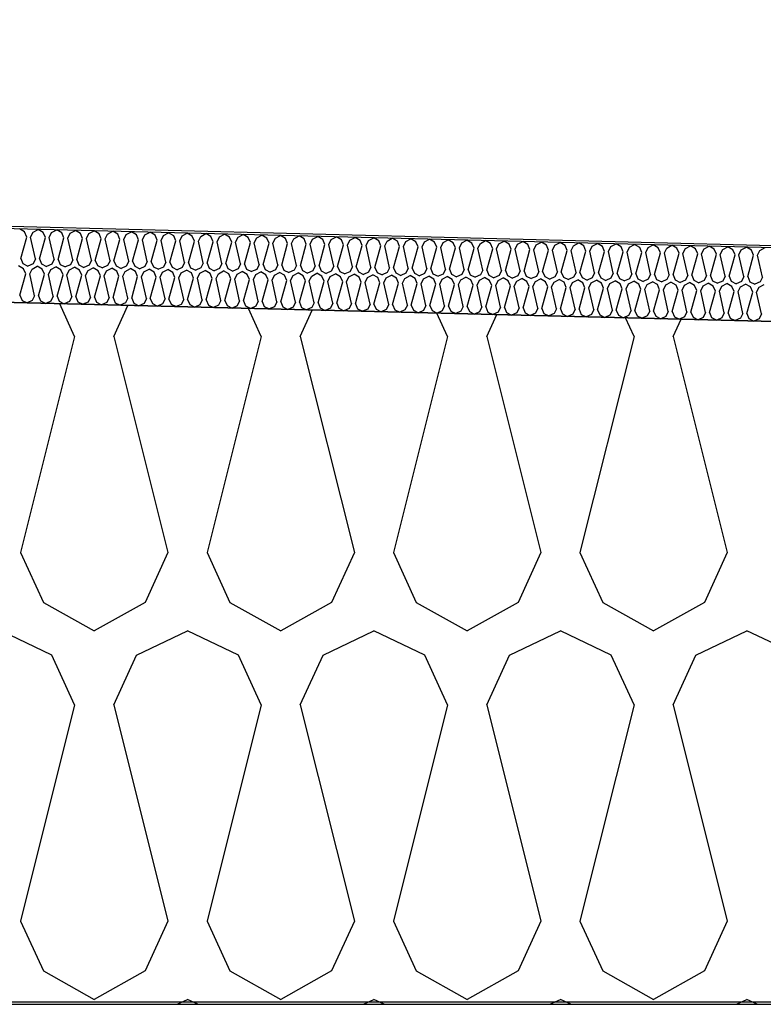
# Model space of a CAD drawing. Header units: millimetres. Extents: x -20520 to 12860, y -2780 to 10870.
# Tile 122 of 147: x -3355 to -3053, y 6472 to 6873. Entities that reach past the tile are written whole.
import ezdxf

# ---------------------------------------------------------------- set-up
doc = ezdxf.new("R2010")
doc.units = ezdxf.units.MM
doc.header["$LTSCALE"] = 0.5
doc.header["$MEASUREMENT"] = 0
doc.linetypes.add('PLINE', pattern=[0])
for name, color, linetype in [('0(Nye konstruksjoner)', 7, 'Continuous'), ('26-- Yttertak (Skravur)(Nye konstruksjoner)', 7, 'Continuous'), ('262- Taktekking (Skravur)(Nye konstruksjoner)', 7, 'Continuous'), ('858- Detaljer(Nye konstruksjoner)', 7, 'Continuous')]:
    doc.layers.add(name, color=color, linetype=linetype)
doc.linetypes.add('Membran', pattern='A,0,[2,A-2607.160 Prinsippsnitt fløy F1.Shx,S=0.253968,R=0,X=0,Y=0],-32,0', length=32)
doc.dimstyles.new('GENERATED_STYLE__1', dxfattribs={"dimtxt": 0.18, "dimasz": 76, "dimexe": 0.18, "dimexo": 0.0625, "dimgap": 0, "dimtad": 0, "dimtih": 1, "dimtoh": 1, "dimdec": 4, "dimzin": 0, "dimdsep": 46, "dimcen": 0.09, "dimadec": 0, "dimazin": 0, "dimtfac": 1, "dimtdec": 4, "dimtmove": 0, "dimatfit": 3, "dimldrblk": 'ARROWHEAD_17', "dimfxl": 1, "dimtolj": 1, "dimtzin": 0, "dimarcsym": 0})

# ---------------------------------------------------------------- blocks, each defined once
blk = doc.blocks.new('*X13')
at = {"layer": '26-- Yttertak (Skravur)(Nye konstruksjoner)', "linetype": 'PLINE'}
for p, q in [((-3332.98, 6743.87), (-3339.05, 6757.22)), ((-3317.04, 6743.87), (-3311.28, 6756.52)), ((-3257.1, 6743.87), (-3262.3, 6755.3)), ((-3241.16, 6743.87), (-3236.26, 6754.65)), ((-3181.22, 6743.87), (-3185.55, 6753.38)), ((-3165.28, 6743.87), (-3161.23, 6752.77)), ((-3105.34, 6743.87), (-3108.79, 6751.46)), ((-3089.4, 6743.87), (-3086.2, 6750.9)), ((-3332.98, 6743.87), (-3354.98, 6655.88)), ((-3317.04, 6743.87), (-3295.04, 6655.88)), ((-3257.1, 6743.87), (-3279.1, 6655.88)), ((-3241.16, 6743.87), (-3219.16, 6655.88)), ((-3181.22, 6743.87), (-3203.22, 6655.88)), ((-3165.28, 6743.87), (-3143.28, 6655.88)), ((-3105.34, 6743.87), (-3127.34, 6655.88)), ((-3089.4, 6743.87), (-3067.4, 6655.88)), ((-3354.98, 6655.88), (-3345.73, 6635.56)), ((-3295.04, 6655.88), (-3304.29, 6635.56)), ((-3279.1, 6655.88), (-3269.85, 6635.56)), ((-3219.16, 6655.88), (-3228.41, 6635.56)), ((-3203.22, 6655.88), (-3193.97, 6635.56)), ((-3143.28, 6655.88), (-3152.53, 6635.56)), ((-3127.34, 6655.88), (-3118.09, 6635.56)), ((-3067.4, 6655.88), (-3076.65, 6635.56)), ((-3345.73, 6635.56), (-3325.01, 6624)), ((-3304.29, 6635.56), (-3325.01, 6624)), ((-3269.85, 6635.56), (-3249.13, 6624)), ((-3228.41, 6635.56), (-3249.13, 6624)), ((-3193.97, 6635.56), (-3173.25, 6624)), ((-3152.53, 6635.56), (-3173.25, 6624)), ((-3118.09, 6635.56), (-3097.37, 6624)), ((-3076.65, 6635.56), (-3097.37, 6624)), ((-3342.23, 6614.19), (-3362.95, 6624)), ((-3307.79, 6614.19), (-3287.07, 6624)), ((-3266.35, 6614.19), (-3287.07, 6624)), ((-3231.91, 6614.19), (-3211.19, 6624)), ((-3190.47, 6614.19), (-3211.19, 6624)), ((-3156.03, 6614.19), (-3135.31, 6624)), ((-3114.59, 6614.19), (-3135.31, 6624)), ((-3080.15, 6614.19), (-3059.43, 6624)), ((-3038.71, 6614.19), (-3059.43, 6624)), ((-3332.98, 6593.87), (-3342.23, 6614.19)), ((-3317.04, 6593.87), (-3307.79, 6614.19)), ((-3257.1, 6593.87), (-3266.35, 6614.19)), ((-3241.16, 6593.87), (-3231.91, 6614.19)), ((-3181.22, 6593.87), (-3190.47, 6614.19)), ((-3165.28, 6593.87), (-3156.03, 6614.19)), ((-3105.34, 6593.87), (-3114.59, 6614.19)), ((-3089.4, 6593.87), (-3080.15, 6614.19)), ((-3332.98, 6593.87), (-3354.98, 6505.88)), ((-3317.04, 6593.87), (-3295.04, 6505.88)), ((-3257.1, 6593.87), (-3279.1, 6505.88)), ((-3241.16, 6593.87), (-3219.16, 6505.88)), ((-3181.22, 6593.87), (-3203.22, 6505.88)), ((-3165.28, 6593.87), (-3143.28, 6505.88)), ((-3105.34, 6593.87), (-3127.34, 6505.88)), ((-3089.4, 6593.87), (-3067.4, 6505.88)), ((-3354.98, 6505.88), (-3345.73, 6485.56)), ((-3295.04, 6505.88), (-3304.29, 6485.56)), ((-3279.1, 6505.88), (-3269.85, 6485.56)), ((-3219.16, 6505.88), (-3228.41, 6485.56)), ((-3203.22, 6505.88), (-3193.97, 6485.56)), ((-3143.28, 6505.88), (-3152.53, 6485.56)), ((-3127.34, 6505.88), (-3118.09, 6485.56)), ((-3067.4, 6505.88), (-3076.65, 6485.56)), ((-3345.73, 6485.56), (-3325.01, 6474)), ((-3304.29, 6485.56), (-3325.01, 6474)), ((-3269.85, 6485.56), (-3249.13, 6474)), ((-3228.41, 6485.56), (-3249.13, 6474)), ((-3193.97, 6485.56), (-3173.25, 6474)), ((-3152.53, 6485.56), (-3173.25, 6474)), ((-3118.09, 6485.56), (-3097.37, 6474)), ((-3076.65, 6485.56), (-3097.37, 6474)), ((-3291.29, 6472), (-3287.07, 6474)), ((-3282.84, 6472), (-3287.07, 6474)), ((-3215.42, 6472), (-3211.19, 6474)), ((-3206.96, 6472), (-3211.19, 6474)), ((-3139.54, 6472), (-3135.31, 6474)), ((-3131.08, 6472), (-3135.31, 6474)), ((-3063.66, 6472), (-3059.43, 6474)), ((-3055.21, 6472), (-3059.43, 6474))]:
    blk.add_line(p, q, dxfattribs=at)
blk = doc.blocks.new('*X23')
at = {"layer": '262- Taktekking (Skravur)(Nye konstruksjoner)', "linetype": 'PLINE'}
for p, q in [((-3353.37, 6786.43), (-3355.41, 6787.64)), ((-3352.49, 6784.37), (-3353.37, 6786.43)), ((-3349.92, 6786.34), (-3347.82, 6787.45)), ((-3345.78, 6786.24), (-3347.82, 6787.45)), ((-3342.34, 6786.15), (-3340.24, 6787.26)), ((-3338.2, 6786.05), (-3340.24, 6787.26)), ((-3334.75, 6785.96), (-3332.65, 6787.07)), ((-3330.61, 6785.86), (-3332.65, 6787.07)), ((-3327.17, 6785.77), (-3325.07, 6786.88)), ((-3323.03, 6785.67), (-3325.07, 6786.88)), ((-3319.58, 6785.58), (-3317.48, 6786.69)), ((-3315.44, 6785.48), (-3317.48, 6786.69)), ((-3312, 6785.39), (-3309.9, 6786.5)), ((-3307.85, 6785.29), (-3309.9, 6786.5)), ((-3354.91, 6775.63), (-3352.49, 6784.37)), ((-3350.9, 6784.33), (-3349.92, 6786.34)), ((-3348.92, 6775.48), (-3350.9, 6784.33)), ((-3347.33, 6775.44), (-3344.91, 6784.18)), ((-3344.91, 6784.18), (-3345.78, 6786.24)), ((-3343.31, 6784.14), (-3342.34, 6786.15)), ((-3341.34, 6775.29), (-3343.31, 6784.14)), ((-3339.74, 6775.25), (-3337.32, 6783.99)), ((-3337.32, 6783.99), (-3338.2, 6786.05)), ((-3335.73, 6783.95), (-3334.75, 6785.96)), ((-3333.75, 6775.1), (-3335.73, 6783.95)), ((-3332.16, 6775.06), (-3329.74, 6783.8)), ((-3329.74, 6783.8), (-3330.61, 6785.86)), ((-3328.14, 6783.76), (-3327.17, 6785.77)), ((-3326.16, 6774.91), (-3328.14, 6783.76)), ((-3324.57, 6774.87), (-3322.15, 6783.61)), ((-3322.15, 6783.61), (-3323.03, 6785.67)), ((-3320.56, 6783.57), (-3319.58, 6785.58)), ((-3318.58, 6774.72), (-3320.56, 6783.57)), ((-3316.99, 6774.68), (-3314.57, 6783.42)), ((-3314.57, 6783.42), (-3315.44, 6785.48)), ((-3312.97, 6783.38), (-3312, 6785.39)), ((-3310.99, 6774.53), (-3312.97, 6783.38)), ((-3309.4, 6774.49), (-3306.98, 6783.24)), ((-3306.98, 6783.24), (-3307.85, 6785.29)), ((-3305.39, 6783.2), (-3304.41, 6785.2)), ((-3303.41, 6774.34), (-3305.39, 6783.2)), ((-3304.41, 6785.2), (-3302.31, 6786.31)), ((-3300.27, 6785.1), (-3302.31, 6786.31)), ((-3301.81, 6774.3), (-3299.4, 6783.05)), ((-3299.4, 6783.05), (-3300.27, 6785.1)), ((-3297.8, 6783.01), (-3296.83, 6785.01)), ((-3295.82, 6774.15), (-3297.8, 6783.01)), ((-3296.83, 6785.01), (-3294.73, 6786.12)), ((-3292.68, 6784.91), (-3294.73, 6786.12)), ((-3294.23, 6774.11), (-3291.81, 6782.86)), ((-3291.81, 6782.86), (-3292.68, 6784.91)), ((-3290.22, 6782.82), (-3289.24, 6784.82)), ((-3288.24, 6773.96), (-3290.22, 6782.82)), ((-3289.24, 6784.82), (-3287.14, 6785.93)), ((-3285.1, 6784.72), (-3287.14, 6785.93)), ((-3286.64, 6773.92), (-3284.22, 6782.67)), ((-3284.22, 6782.67), (-3285.1, 6784.72)), ((-3282.63, 6782.63), (-3281.66, 6784.63)), ((-3280.65, 6773.78), (-3282.63, 6782.63)), ((-3281.66, 6784.63), (-3279.55, 6785.74)), ((-3277.51, 6784.53), (-3279.55, 6785.74)), ((-3279.06, 6773.74), (-3276.64, 6782.48)), ((-3276.64, 6782.48), (-3277.51, 6784.53)), ((-3275.04, 6782.44), (-3274.07, 6784.44)), ((-3273.07, 6773.59), (-3275.04, 6782.44)), ((-3274.07, 6784.44), (-3271.97, 6785.55)), ((-3269.93, 6784.34), (-3271.97, 6785.55)), ((-3269.05, 6782.29), (-3269.93, 6784.34)), ((-3267.46, 6782.25), (-3266.48, 6784.26)), ((-3266.48, 6784.26), (-3264.38, 6785.36)), ((-3262.34, 6784.15), (-3264.38, 6785.36)), ((-3261.47, 6782.1), (-3262.34, 6784.15)), ((-3259.87, 6782.06), (-3258.9, 6784.07)), ((-3258.9, 6784.07), (-3256.8, 6785.17)), ((-3254.76, 6783.96), (-3256.8, 6785.17)), ((-3253.88, 6781.91), (-3254.76, 6783.96)), ((-3252.29, 6781.87), (-3251.31, 6783.88)), ((-3251.31, 6783.88), (-3249.21, 6784.98)), ((-3247.17, 6783.77), (-3249.21, 6784.98)), ((-3246.3, 6781.72), (-3247.17, 6783.77)), ((-3244.7, 6781.68), (-3243.73, 6783.69)), ((-3243.73, 6783.69), (-3241.63, 6784.79)), ((-3239.58, 6783.58), (-3241.63, 6784.79)), ((-3238.71, 6781.53), (-3239.58, 6783.58)), ((-3237.12, 6781.49), (-3236.14, 6783.5)), ((-3236.14, 6783.5), (-3234.04, 6784.6)), ((-3232, 6783.39), (-3234.04, 6784.6)), ((-3231.13, 6781.34), (-3232, 6783.39)), ((-3229.53, 6781.3), (-3228.56, 6783.31)), ((-3228.56, 6783.31), (-3226.46, 6784.41)), ((-3224.41, 6783.2), (-3226.46, 6784.41)), ((-3223.54, 6781.15), (-3224.41, 6783.2)), ((-3221.95, 6781.11), (-3220.97, 6783.12)), ((-3220.97, 6783.12), (-3218.87, 6784.22)), ((-3216.83, 6783.01), (-3218.87, 6784.22)), ((-3215.95, 6780.96), (-3216.83, 6783.01)), ((-3214.36, 6780.92), (-3213.39, 6782.93)), ((-3213.39, 6782.93), (-3211.28, 6784.03)), ((-3209.24, 6782.82), (-3211.28, 6784.03)), ((-3208.37, 6780.77), (-3209.24, 6782.82)), ((-3206.78, 6780.73), (-3205.8, 6782.74)), ((-3205.8, 6782.74), (-3203.7, 6783.84)), ((-3201.66, 6782.63), (-3203.7, 6783.84)), ((-3200.78, 6780.58), (-3201.66, 6782.63)), ((-3199.19, 6780.54), (-3198.21, 6782.55)), ((-3198.21, 6782.55), (-3196.11, 6783.65)), ((-3194.07, 6782.44), (-3196.11, 6783.65)), ((-3193.2, 6780.39), (-3194.07, 6782.44)), ((-3190.63, 6782.36), (-3188.53, 6783.46)), ((-3186.49, 6782.26), (-3188.53, 6783.46)), ((-3183.04, 6782.17), (-3180.94, 6783.27)), ((-3178.9, 6782.07), (-3180.94, 6783.27)), ((-3175.46, 6781.98), (-3173.36, 6783.08)), ((-3171.31, 6781.88), (-3173.36, 6783.08)), ((-3167.87, 6781.79), (-3165.77, 6782.89)), ((-3163.73, 6781.69), (-3165.77, 6782.89)), ((-3160.29, 6781.6), (-3158.19, 6782.7)), ((-3156.14, 6781.5), (-3158.19, 6782.7)), ((-3152.7, 6781.41), (-3150.6, 6782.51)), ((-3148.56, 6781.31), (-3150.6, 6782.51)), ((-3271.47, 6773.55), (-3269.05, 6782.29)), ((-3265.48, 6773.4), (-3267.46, 6782.25)), ((-3263.89, 6773.36), (-3261.47, 6782.1)), ((-3257.89, 6773.21), (-3259.87, 6782.06)), ((-3256.3, 6773.17), (-3253.88, 6781.91)), ((-3250.31, 6773.02), (-3252.29, 6781.87)), ((-3248.72, 6772.98), (-3246.3, 6781.72)), ((-3242.72, 6772.83), (-3244.7, 6781.68)), ((-3241.13, 6772.79), (-3238.71, 6781.53)), ((-3235.14, 6772.64), (-3237.12, 6781.49)), ((-3233.54, 6772.6), (-3231.13, 6781.34)), ((-3227.55, 6772.45), (-3229.53, 6781.3)), ((-3225.96, 6772.41), (-3223.54, 6781.15)), ((-3219.97, 6772.26), (-3221.95, 6781.11)), ((-3218.37, 6772.22), (-3215.95, 6780.96)), ((-3212.38, 6772.07), (-3214.36, 6780.92)), ((-3210.79, 6772.03), (-3208.37, 6780.77)), ((-3204.8, 6771.88), (-3206.78, 6780.73)), ((-3203.2, 6771.84), (-3200.78, 6780.58)), ((-3197.21, 6771.69), (-3199.19, 6780.54)), ((-3195.62, 6771.65), (-3193.2, 6780.39)), ((-3191.6, 6780.35), (-3190.63, 6782.36)), ((-3189.62, 6771.5), (-3191.6, 6780.35)), ((-3188.03, 6771.46), (-3185.61, 6780.2)), ((-3185.61, 6780.2), (-3186.49, 6782.26)), ((-3184.02, 6780.16), (-3183.04, 6782.17)), ((-3182.04, 6771.31), (-3184.02, 6780.16)), ((-3180.45, 6771.27), (-3178.03, 6780.01)), ((-3178.03, 6780.01), (-3178.9, 6782.07)), ((-3176.43, 6779.97), (-3175.46, 6781.98)), ((-3174.45, 6771.12), (-3176.43, 6779.97)), ((-3172.86, 6771.08), (-3170.44, 6779.82)), ((-3170.44, 6779.82), (-3171.31, 6781.88)), ((-3168.85, 6779.78), (-3167.87, 6781.79)), ((-3166.87, 6770.93), (-3168.85, 6779.78)), ((-3165.27, 6770.89), (-3162.86, 6779.63)), ((-3162.86, 6779.63), (-3163.73, 6781.69)), ((-3161.26, 6779.59), (-3160.29, 6781.6)), ((-3159.28, 6770.74), (-3161.26, 6779.59)), ((-3157.69, 6770.7), (-3155.27, 6779.44)), ((-3155.27, 6779.44), (-3156.14, 6781.5)), ((-3153.68, 6779.4), (-3152.7, 6781.41)), ((-3151.7, 6770.55), (-3153.68, 6779.4)), ((-3150.1, 6770.51), (-3147.68, 6779.25)), ((-3147.68, 6779.25), (-3148.56, 6781.31)), ((-3146.09, 6779.21), (-3145.12, 6781.22)), ((-3144.11, 6770.36), (-3146.09, 6779.21)), ((-3145.12, 6781.22), (-3143.02, 6782.33)), ((-3140.97, 6781.12), (-3143.02, 6782.33)), ((-3142.52, 6770.32), (-3140.1, 6779.06)), ((-3140.1, 6779.06), (-3140.97, 6781.12)), ((-3138.51, 6779.02), (-3137.53, 6781.03)), ((-3136.53, 6770.17), (-3138.51, 6779.02)), ((-3137.53, 6781.03), (-3135.43, 6782.14)), ((-3133.39, 6780.93), (-3135.43, 6782.14)), ((-3134.93, 6770.13), (-3132.51, 6778.87)), ((-3132.51, 6778.87), (-3133.39, 6780.93)), ((-3130.92, 6778.83), (-3129.94, 6780.84)), ((-3128.94, 6769.98), (-3130.92, 6778.83)), ((-3129.94, 6780.84), (-3127.84, 6781.95)), ((-3125.8, 6780.74), (-3127.84, 6781.95)), ((-3127.35, 6769.94), (-3124.93, 6778.68)), ((-3124.93, 6778.68), (-3125.8, 6780.74)), ((-3123.33, 6778.64), (-3122.36, 6780.65)), ((-3121.36, 6769.79), (-3123.33, 6778.64)), ((-3122.36, 6780.65), (-3120.26, 6781.76)), ((-3118.22, 6780.55), (-3120.26, 6781.76)), ((-3119.76, 6769.75), (-3117.34, 6778.49)), ((-3117.34, 6778.49), (-3118.22, 6780.55)), ((-3115.75, 6778.45), (-3114.77, 6780.46)), ((-3113.77, 6769.6), (-3115.75, 6778.45)), ((-3114.77, 6780.46), (-3112.67, 6781.57)), ((-3110.63, 6780.36), (-3112.67, 6781.57)), ((-3109.76, 6778.3), (-3110.63, 6780.36)), ((-3108.16, 6778.26), (-3107.19, 6780.27)), ((-3107.19, 6780.27), (-3105.09, 6781.38)), ((-3103.04, 6780.17), (-3105.09, 6781.38)), ((-3102.17, 6778.11), (-3103.04, 6780.17)), ((-3100.58, 6778.08), (-3099.6, 6780.08)), ((-3099.6, 6780.08), (-3097.5, 6781.19)), ((-3095.46, 6779.98), (-3097.5, 6781.19)), ((-3094.59, 6777.93), (-3095.46, 6779.98)), ((-3092.99, 6777.89), (-3092.02, 6779.89)), ((-3092.02, 6779.89), (-3089.92, 6781)), ((-3087.87, 6779.79), (-3089.92, 6781)), ((-3087, 6777.74), (-3087.87, 6779.79)), ((-3085.41, 6777.7), (-3084.43, 6779.7)), ((-3084.43, 6779.7), (-3082.33, 6780.81)), ((-3080.29, 6779.6), (-3082.33, 6780.81)), ((-3079.41, 6777.55), (-3080.29, 6779.6)), ((-3077.82, 6777.51), (-3076.85, 6779.51)), ((-3076.85, 6779.51), (-3074.75, 6780.62)), ((-3072.7, 6779.41), (-3074.75, 6780.62)), ((-3071.83, 6777.36), (-3072.7, 6779.41)), ((-3070.24, 6777.32), (-3069.26, 6779.32)), ((-3069.26, 6779.32), (-3067.16, 6780.43)), ((-3065.12, 6779.22), (-3067.16, 6780.43)), ((-3064.24, 6777.17), (-3065.12, 6779.22)), ((-3062.65, 6777.13), (-3061.67, 6779.14)), ((-3061.67, 6779.14), (-3059.57, 6780.24)), ((-3057.53, 6779.03), (-3059.57, 6780.24)), ((-3056.66, 6776.98), (-3057.53, 6779.03)), ((-3055.06, 6776.94), (-3054.09, 6778.95)), ((-3054.09, 6778.95), (-3051.99, 6780.05)), ((-3354.91, 6775.63), (-3354.04, 6773.58)), ((-3348.92, 6775.48), (-3349.9, 6773.47)), ((-3347.33, 6775.44), (-3346.45, 6773.39)), ((-3341.34, 6775.29), (-3342.31, 6773.28)), ((-3339.74, 6775.25), (-3338.87, 6773.2)), ((-3333.75, 6775.1), (-3334.72, 6773.09)), ((-3332.16, 6775.06), (-3331.28, 6773.01)), ((-3326.16, 6774.91), (-3327.14, 6772.9)), ((-3324.57, 6774.87), (-3323.7, 6772.82)), ((-3318.58, 6774.72), (-3319.55, 6772.72)), ((-3316.99, 6774.68), (-3316.11, 6772.63)), ((-3310.99, 6774.53), (-3311.97, 6772.53)), ((-3309.4, 6774.49), (-3308.53, 6772.44)), ((-3112.18, 6769.56), (-3109.76, 6778.3)), ((-3106.18, 6769.41), (-3108.16, 6778.26)), ((-3104.59, 6769.37), (-3102.17, 6778.11)), ((-3098.6, 6769.22), (-3100.58, 6778.08)), ((-3097, 6769.18), (-3094.59, 6777.93)), ((-3091.01, 6769.03), (-3092.99, 6777.89)), ((-3089.42, 6768.99), (-3087, 6777.74)), ((-3083.43, 6768.84), (-3085.41, 6777.7)), ((-3081.83, 6768.8), (-3079.41, 6777.55)), ((-3075.84, 6768.65), (-3077.82, 6777.51)), ((-3074.25, 6768.62), (-3071.83, 6777.36)), ((-3068.26, 6768.47), (-3070.24, 6777.32)), ((-3066.66, 6768.43), (-3064.24, 6777.17)), ((-3060.67, 6768.28), (-3062.65, 6777.13)), ((-3059.08, 6768.24), (-3056.66, 6776.98)), ((-3053.09, 6768.09), (-3055.06, 6776.94)), ((-3353.74, 6771.43), (-3355.78, 6772.64)), ((-3354.04, 6773.58), (-3351.99, 6772.55)), ((-3352.87, 6769.38), (-3353.74, 6771.43)), ((-3349.9, 6773.47), (-3351.99, 6772.55)), ((-3351.27, 6769.34), (-3350.3, 6771.35)), ((-3350.3, 6771.35), (-3348.2, 6772.45)), ((-3346.16, 6771.24), (-3348.2, 6772.45)), ((-3346.45, 6773.39), (-3344.41, 6772.36)), ((-3345.28, 6769.19), (-3346.16, 6771.24)), ((-3342.31, 6773.28), (-3344.41, 6772.36)), ((-3343.69, 6769.15), (-3342.71, 6771.16)), ((-3342.71, 6771.16), (-3340.61, 6772.26)), ((-3338.57, 6771.05), (-3340.61, 6772.26)), ((-3338.87, 6773.2), (-3336.82, 6772.17)), ((-3337.7, 6769), (-3338.57, 6771.05)), ((-3334.72, 6773.09), (-3336.82, 6772.17)), ((-3336.1, 6768.96), (-3335.13, 6770.97)), ((-3335.13, 6770.97), (-3333.03, 6772.07)), ((-3330.99, 6770.86), (-3333.03, 6772.07)), ((-3331.28, 6773.01), (-3329.24, 6771.98)), ((-3330.11, 6768.81), (-3330.99, 6770.86)), ((-3327.14, 6772.9), (-3329.24, 6771.98)), ((-3328.52, 6768.77), (-3327.54, 6770.78)), ((-3327.54, 6770.78), (-3325.44, 6771.88)), ((-3323.4, 6770.67), (-3325.44, 6771.88)), ((-3323.7, 6772.82), (-3321.65, 6771.79)), ((-3322.53, 6768.62), (-3323.4, 6770.67)), ((-3319.55, 6772.72), (-3321.65, 6771.79)), ((-3320.93, 6768.58), (-3319.96, 6770.59)), ((-3319.96, 6770.59), (-3317.86, 6771.69)), ((-3315.81, 6770.48), (-3317.86, 6771.69)), ((-3316.11, 6772.63), (-3314.06, 6771.6)), ((-3314.94, 6768.43), (-3315.81, 6770.48)), ((-3311.97, 6772.53), (-3314.06, 6771.6)), ((-3313.35, 6768.39), (-3312.37, 6770.4)), ((-3312.37, 6770.4), (-3310.27, 6771.5)), ((-3308.23, 6770.29), (-3310.27, 6771.5)), ((-3308.53, 6772.44), (-3306.48, 6771.41)), ((-3304.38, 6772.34), (-3306.48, 6771.41)), ((-3304.79, 6770.21), (-3302.69, 6771.31)), ((-3303.41, 6774.34), (-3304.38, 6772.34)), ((-3300.64, 6770.1), (-3302.69, 6771.31)), ((-3301.81, 6774.3), (-3300.94, 6772.25)), ((-3300.94, 6772.25), (-3298.89, 6771.22)), ((-3296.8, 6772.15), (-3298.89, 6771.22)), ((-3297.2, 6770.02), (-3295.1, 6771.12)), ((-3295.82, 6774.15), (-3296.8, 6772.15)), ((-3293.06, 6769.91), (-3295.1, 6771.12)), ((-3294.23, 6774.11), (-3293.35, 6772.06)), ((-3293.35, 6772.06), (-3291.31, 6771.03)), ((-3289.21, 6771.96), (-3291.31, 6771.03)), ((-3289.62, 6769.83), (-3287.52, 6770.93)), ((-3288.24, 6773.96), (-3289.21, 6771.96)), ((-3285.47, 6769.73), (-3287.52, 6770.93)), ((-3286.64, 6773.92), (-3285.77, 6771.87)), ((-3285.77, 6771.87), (-3283.72, 6770.84)), ((-3281.63, 6771.77), (-3283.72, 6770.84)), ((-3282.03, 6769.64), (-3279.93, 6770.74)), ((-3280.65, 6773.78), (-3281.63, 6771.77)), ((-3277.89, 6769.54), (-3279.93, 6770.74)), ((-3279.06, 6773.74), (-3278.18, 6771.68)), ((-3278.18, 6771.68), (-3276.14, 6770.65)), ((-3274.04, 6771.58), (-3276.14, 6770.65)), ((-3274.44, 6769.45), (-3272.34, 6770.55)), ((-3273.07, 6773.59), (-3274.04, 6771.58)), ((-3270.3, 6769.35), (-3272.34, 6770.55)), ((-3271.47, 6773.55), (-3270.6, 6771.49)), ((-3270.6, 6771.49), (-3268.55, 6770.46)), ((-3266.46, 6771.39), (-3268.55, 6770.46)), ((-3266.86, 6769.26), (-3264.76, 6770.36)), ((-3265.48, 6773.4), (-3266.46, 6771.39)), ((-3262.72, 6769.16), (-3264.76, 6770.36)), ((-3263.89, 6773.36), (-3263.01, 6771.3)), ((-3263.01, 6771.3), (-3260.97, 6770.27)), ((-3258.87, 6771.2), (-3260.97, 6770.27)), ((-3257.89, 6773.21), (-3258.87, 6771.2)), ((-3256.3, 6773.17), (-3255.43, 6771.11)), ((-3255.43, 6771.11), (-3253.38, 6770.08)), ((-3251.28, 6771.01), (-3253.38, 6770.08)), ((-3250.31, 6773.02), (-3251.28, 6771.01)), ((-3248.72, 6772.98), (-3247.84, 6770.92)), ((-3247.84, 6770.92), (-3245.79, 6769.89)), ((-3243.7, 6770.82), (-3245.79, 6769.89)), ((-3242.72, 6772.83), (-3243.7, 6770.82)), ((-3241.13, 6772.79), (-3240.26, 6770.73)), ((-3240.26, 6770.73), (-3238.21, 6769.7)), ((-3236.11, 6770.63), (-3238.21, 6769.7)), ((-3235.14, 6772.64), (-3236.11, 6770.63)), ((-3233.54, 6772.6), (-3232.67, 6770.54)), ((-3232.67, 6770.54), (-3230.62, 6769.51)), ((-3228.53, 6770.44), (-3230.62, 6769.51)), ((-3227.55, 6772.45), (-3228.53, 6770.44)), ((-3225.96, 6772.41), (-3225.09, 6770.35)), ((-3225.09, 6770.35), (-3223.04, 6769.32)), ((-3219.97, 6772.26), (-3220.94, 6770.25)), ((-3218.37, 6772.22), (-3217.5, 6770.16)), ((-3212.38, 6772.07), (-3213.36, 6770.06)), ((-3210.79, 6772.03), (-3209.91, 6769.97)), ((-3204.8, 6771.88), (-3205.77, 6769.87)), ((-3203.2, 6771.84), (-3202.33, 6769.78)), ((-3197.21, 6771.69), (-3198.19, 6769.68)), ((-3195.62, 6771.65), (-3194.74, 6769.59)), ((-3189.62, 6771.5), (-3190.6, 6769.49)), ((-3188.03, 6771.46), (-3187.16, 6769.41)), ((-3182.04, 6771.31), (-3183.01, 6769.3)), ((-3180.45, 6771.27), (-3179.57, 6769.22)), ((-3174.45, 6771.12), (-3175.43, 6769.11)), ((-3172.86, 6771.08), (-3171.99, 6769.03)), ((-3166.87, 6770.93), (-3167.84, 6768.92)), ((-3165.27, 6770.89), (-3164.4, 6768.84)), ((-3159.28, 6770.74), (-3160.26, 6768.73)), ((-3157.69, 6770.7), (-3156.82, 6768.65)), ((-3151.7, 6770.55), (-3152.67, 6768.54)), ((-3150.1, 6770.51), (-3149.23, 6768.46)), ((-3144.11, 6770.36), (-3145.09, 6768.35)), ((-3355.29, 6760.64), (-3352.87, 6769.38)), ((-3349.3, 6760.49), (-3351.27, 6769.34)), ((-3347.7, 6760.45), (-3345.28, 6769.19)), ((-3341.71, 6760.3), (-3343.69, 6769.15)), ((-3340.12, 6760.26), (-3337.7, 6769)), ((-3334.12, 6760.11), (-3336.1, 6768.96)), ((-3332.53, 6760.07), (-3330.11, 6768.81)), ((-3326.54, 6759.92), (-3328.52, 6768.77)), ((-3324.95, 6759.88), (-3322.53, 6768.62)), ((-3318.95, 6759.73), (-3320.93, 6768.58)), ((-3317.36, 6759.69), (-3314.94, 6768.43)), ((-3311.37, 6759.54), (-3313.35, 6768.39)), ((-3309.77, 6759.5), (-3307.36, 6768.24)), ((-3307.36, 6768.24), (-3308.23, 6770.29)), ((-3305.76, 6768.2), (-3304.79, 6770.21)), ((-3303.78, 6759.35), (-3305.76, 6768.2)), ((-3302.19, 6759.31), (-3299.77, 6768.05)), ((-3299.77, 6768.05), (-3300.64, 6770.1)), ((-3298.18, 6768.01), (-3297.2, 6770.02)), ((-3296.2, 6759.16), (-3298.18, 6768.01)), ((-3294.6, 6759.12), (-3292.18, 6767.86)), ((-3292.18, 6767.86), (-3293.06, 6769.91)), ((-3290.59, 6767.82), (-3289.62, 6769.83)), ((-3288.61, 6758.97), (-3290.59, 6767.82)), ((-3287.02, 6758.93), (-3284.6, 6767.67)), ((-3284.6, 6767.67), (-3285.47, 6769.73)), ((-3283.01, 6767.63), (-3282.03, 6769.64)), ((-3281.03, 6758.78), (-3283.01, 6767.63)), ((-3279.43, 6758.74), (-3277.01, 6767.48)), ((-3277.01, 6767.48), (-3277.89, 6769.54)), ((-3275.42, 6767.44), (-3274.44, 6769.45)), ((-3273.44, 6758.59), (-3275.42, 6767.44)), ((-3271.85, 6758.55), (-3269.43, 6767.29)), ((-3269.43, 6767.29), (-3270.3, 6769.35)), ((-3267.83, 6767.25), (-3266.86, 6769.26)), ((-3265.85, 6758.4), (-3267.83, 6767.25)), ((-3264.26, 6758.36), (-3261.84, 6767.1)), ((-3261.84, 6767.1), (-3262.72, 6769.16)), ((-3260.25, 6767.06), (-3259.27, 6769.07)), ((-3258.27, 6758.21), (-3260.25, 6767.06)), ((-3259.27, 6769.07), (-3257.17, 6770.17)), ((-3255.13, 6768.97), (-3257.17, 6770.17)), ((-3256.68, 6758.17), (-3254.26, 6766.91)), ((-3254.26, 6766.91), (-3255.13, 6768.97)), ((-3252.66, 6766.87), (-3251.69, 6768.88)), ((-3250.68, 6758.02), (-3252.66, 6766.87)), ((-3251.69, 6768.88), (-3249.59, 6769.98)), ((-3247.54, 6768.78), (-3249.59, 6769.98)), ((-3249.09, 6757.98), (-3246.67, 6766.72)), ((-3246.67, 6766.72), (-3247.54, 6768.78)), ((-3245.08, 6766.68), (-3244.1, 6768.69)), ((-3243.1, 6757.83), (-3245.08, 6766.68)), ((-3244.1, 6768.69), (-3242, 6769.8)), ((-3239.96, 6768.59), (-3242, 6769.8)), ((-3241.5, 6757.79), (-3239.09, 6766.53)), ((-3239.09, 6766.53), (-3239.96, 6768.59)), ((-3237.49, 6766.49), (-3236.52, 6768.5)), ((-3235.51, 6757.64), (-3237.49, 6766.49)), ((-3236.52, 6768.5), (-3234.42, 6769.61)), ((-3232.37, 6768.4), (-3234.42, 6769.61)), ((-3233.92, 6757.6), (-3231.5, 6766.34)), ((-3231.5, 6766.34), (-3232.37, 6768.4)), ((-3229.91, 6766.3), (-3228.93, 6768.31)), ((-3228.93, 6768.31), (-3226.83, 6769.42)), ((-3224.79, 6768.21), (-3226.83, 6769.42)), ((-3223.91, 6766.15), (-3224.79, 6768.21)), ((-3220.94, 6770.25), (-3223.04, 6769.32)), ((-3222.32, 6766.11), (-3221.35, 6768.12)), ((-3221.35, 6768.12), (-3219.25, 6769.23)), ((-3217.2, 6768.02), (-3219.25, 6769.23)), ((-3217.5, 6770.16), (-3215.45, 6769.13)), ((-3216.33, 6765.96), (-3217.2, 6768.02)), ((-3213.36, 6770.06), (-3215.45, 6769.13)), ((-3214.74, 6765.92), (-3213.76, 6767.93)), ((-3213.76, 6767.93), (-3211.66, 6769.04)), ((-3209.62, 6767.83), (-3211.66, 6769.04)), ((-3209.91, 6769.97), (-3207.87, 6768.94)), ((-3208.74, 6765.77), (-3209.62, 6767.83)), ((-3205.77, 6769.87), (-3207.87, 6768.94)), ((-3207.15, 6765.73), (-3206.17, 6767.74)), ((-3206.17, 6767.74), (-3204.07, 6768.85)), ((-3202.03, 6767.64), (-3204.07, 6768.85)), ((-3202.33, 6769.78), (-3200.28, 6768.75)), ((-3201.16, 6765.58), (-3202.03, 6767.64)), ((-3198.19, 6769.68), (-3200.28, 6768.75)), ((-3199.56, 6765.55), (-3198.59, 6767.55)), ((-3198.59, 6767.55), (-3196.49, 6768.66)), ((-3194.45, 6767.45), (-3196.49, 6768.66)), ((-3194.74, 6769.59), (-3192.7, 6768.56)), ((-3193.57, 6765.4), (-3194.45, 6767.45)), ((-3190.6, 6769.49), (-3192.7, 6768.56)), ((-3191.98, 6765.36), (-3191, 6767.36)), ((-3191, 6767.36), (-3188.9, 6768.47)), ((-3186.86, 6767.26), (-3188.9, 6768.47)), ((-3187.16, 6769.41), (-3185.11, 6768.37)), ((-3185.99, 6765.21), (-3186.86, 6767.26)), ((-3183.01, 6769.3), (-3185.11, 6768.37)), ((-3184.39, 6765.17), (-3183.42, 6767.17)), ((-3183.42, 6767.17), (-3181.32, 6768.28)), ((-3179.28, 6767.07), (-3181.32, 6768.28)), ((-3179.57, 6769.22), (-3177.52, 6768.18)), ((-3178.4, 6765.02), (-3179.28, 6767.07)), ((-3175.43, 6769.11), (-3177.52, 6768.18)), ((-3176.81, 6764.98), (-3175.83, 6766.98)), ((-3175.83, 6766.98), (-3173.73, 6768.09)), ((-3171.69, 6766.88), (-3173.73, 6768.09)), ((-3171.99, 6769.03), (-3169.94, 6767.99)), ((-3170.82, 6764.83), (-3171.69, 6766.88)), ((-3167.84, 6768.92), (-3169.94, 6767.99)), ((-3169.22, 6764.79), (-3168.25, 6766.79)), ((-3168.25, 6766.79), (-3166.15, 6767.9)), ((-3164.1, 6766.69), (-3166.15, 6767.9)), ((-3164.4, 6768.84), (-3162.35, 6767.8)), ((-3163.23, 6764.64), (-3164.1, 6766.69)), ((-3160.26, 6768.73), (-3162.35, 6767.8)), ((-3161.64, 6764.6), (-3160.66, 6766.61)), ((-3160.66, 6766.61), (-3158.56, 6767.71)), ((-3156.52, 6766.5), (-3158.56, 6767.71)), ((-3156.82, 6768.65), (-3154.77, 6767.61)), ((-3155.64, 6764.45), (-3156.52, 6766.5)), ((-3152.67, 6768.54), (-3154.77, 6767.61)), ((-3154.05, 6764.41), (-3153.08, 6766.42)), ((-3153.08, 6766.42), (-3150.98, 6767.52)), ((-3148.93, 6766.31), (-3150.98, 6767.52)), ((-3149.23, 6768.46), (-3147.18, 6767.42)), ((-3145.09, 6768.35), (-3147.18, 6767.42)), ((-3145.49, 6766.23), (-3143.39, 6767.33)), ((-3141.35, 6766.12), (-3143.39, 6767.33)), ((-3142.52, 6770.32), (-3141.64, 6768.27)), ((-3141.64, 6768.27), (-3139.6, 6767.24)), ((-3137.5, 6768.16), (-3139.6, 6767.24)), ((-3137.9, 6766.04), (-3135.8, 6767.14)), ((-3136.53, 6770.17), (-3137.5, 6768.16)), ((-3133.76, 6765.93), (-3135.8, 6767.14)), ((-3134.93, 6770.13), (-3134.06, 6768.08)), ((-3134.06, 6768.08), (-3132.01, 6767.05)), ((-3129.92, 6767.97), (-3132.01, 6767.05)), ((-3130.32, 6765.85), (-3128.22, 6766.95)), ((-3128.94, 6769.98), (-3129.92, 6767.97)), ((-3126.18, 6765.74), (-3128.22, 6766.95)), ((-3127.35, 6769.94), (-3126.47, 6767.89)), ((-3126.47, 6767.89), (-3124.43, 6766.86)), ((-3122.33, 6767.78), (-3124.43, 6766.86)), ((-3122.73, 6765.66), (-3120.63, 6766.76)), ((-3121.36, 6769.79), (-3122.33, 6767.78)), ((-3118.59, 6765.55), (-3120.63, 6766.76)), ((-3119.76, 6769.75), (-3118.89, 6767.7)), ((-3118.89, 6767.7), (-3116.84, 6766.67)), ((-3114.74, 6767.59), (-3116.84, 6766.67)), ((-3115.15, 6765.47), (-3113.05, 6766.57)), ((-3113.77, 6769.6), (-3114.74, 6767.59)), ((-3111.01, 6765.36), (-3113.05, 6766.57)), ((-3112.18, 6769.56), (-3111.3, 6767.51)), ((-3111.3, 6767.51), (-3109.26, 6766.48)), ((-3107.16, 6767.41), (-3109.26, 6766.48)), ((-3107.56, 6765.28), (-3105.46, 6766.38)), ((-3106.18, 6769.41), (-3107.16, 6767.41)), ((-3103.42, 6765.17), (-3105.46, 6766.38)), ((-3104.59, 6769.37), (-3103.72, 6767.32)), ((-3103.72, 6767.32), (-3101.67, 6766.29)), ((-3099.57, 6767.22), (-3101.67, 6766.29)), ((-3098.6, 6769.22), (-3099.57, 6767.22)), ((-3097, 6769.18), (-3096.13, 6767.13)), ((-3096.13, 6767.13), (-3094.08, 6766.1)), ((-3091.99, 6767.03), (-3094.08, 6766.1)), ((-3091.01, 6769.03), (-3091.99, 6767.03)), ((-3089.42, 6768.99), (-3088.55, 6766.94)), ((-3088.55, 6766.94), (-3086.5, 6765.91)), ((-3084.4, 6766.84), (-3086.5, 6765.91)), ((-3083.43, 6768.84), (-3084.4, 6766.84)), ((-3081.83, 6768.8), (-3080.96, 6766.75)), ((-3080.96, 6766.75), (-3078.91, 6765.72)), ((-3076.82, 6766.65), (-3078.91, 6765.72)), ((-3075.84, 6768.65), (-3076.82, 6766.65)), ((-3074.25, 6768.62), (-3073.37, 6766.56)), ((-3073.37, 6766.56), (-3071.33, 6765.53)), ((-3069.23, 6766.46), (-3071.33, 6765.53)), ((-3068.26, 6768.47), (-3069.23, 6766.46)), ((-3066.66, 6768.43), (-3065.79, 6766.37)), ((-3065.79, 6766.37), (-3063.74, 6765.34)), ((-3060.67, 6768.28), (-3061.65, 6766.27)), ((-3059.08, 6768.24), (-3058.2, 6766.18)), ((-3053.09, 6768.09), (-3054.06, 6766.08)), ((-3227.93, 6757.45), (-3229.91, 6766.3)), ((-3226.33, 6757.41), (-3223.91, 6766.15)), ((-3220.34, 6757.26), (-3222.32, 6766.11)), ((-3218.75, 6757.22), (-3216.33, 6765.96)), ((-3212.76, 6757.07), (-3214.74, 6765.92)), ((-3211.16, 6757.03), (-3208.74, 6765.77)), ((-3205.17, 6756.88), (-3207.15, 6765.73)), ((-3203.58, 6756.84), (-3201.16, 6765.58)), ((-3197.59, 6756.69), (-3199.56, 6765.55)), ((-3195.99, 6756.65), (-3193.57, 6765.4)), ((-3190, 6756.5), (-3191.98, 6765.36)), ((-3188.41, 6756.46), (-3185.99, 6765.21)), ((-3182.41, 6756.31), (-3184.39, 6765.17)), ((-3180.82, 6756.27), (-3178.4, 6765.02)), ((-3174.83, 6756.12), (-3176.81, 6764.98)), ((-3173.23, 6756.09), (-3170.82, 6764.83)), ((-3167.24, 6755.94), (-3169.22, 6764.79)), ((-3165.65, 6755.9), (-3163.23, 6764.64)), ((-3159.66, 6755.75), (-3161.64, 6764.6)), ((-3158.06, 6755.71), (-3155.64, 6764.45)), ((-3152.07, 6755.56), (-3154.05, 6764.41)), ((-3150.48, 6755.52), (-3148.06, 6764.26)), ((-3148.06, 6764.26), (-3148.93, 6766.31)), ((-3146.47, 6764.22), (-3145.49, 6766.23)), ((-3144.49, 6755.37), (-3146.47, 6764.22)), ((-3142.89, 6755.33), (-3140.47, 6764.07)), ((-3140.47, 6764.07), (-3141.35, 6766.12)), ((-3138.88, 6764.03), (-3137.9, 6766.04)), ((-3136.9, 6755.18), (-3138.88, 6764.03)), ((-3135.31, 6755.14), (-3132.89, 6763.88)), ((-3132.89, 6763.88), (-3133.76, 6765.93)), ((-3131.29, 6763.84), (-3130.32, 6765.85)), ((-3129.32, 6754.99), (-3131.29, 6763.84)), ((-3127.72, 6754.95), (-3125.3, 6763.69)), ((-3125.3, 6763.69), (-3126.18, 6765.74)), ((-3123.71, 6763.65), (-3122.73, 6765.66)), ((-3121.73, 6754.8), (-3123.71, 6763.65)), ((-3120.14, 6754.76), (-3117.72, 6763.5)), ((-3117.72, 6763.5), (-3118.59, 6765.55)), ((-3116.12, 6763.46), (-3115.15, 6765.47)), ((-3114.14, 6754.61), (-3116.12, 6763.46)), ((-3112.55, 6754.57), (-3110.13, 6763.31)), ((-3110.13, 6763.31), (-3111.01, 6765.36)), ((-3108.54, 6763.27), (-3107.56, 6765.28)), ((-3106.56, 6754.42), (-3108.54, 6763.27)), ((-3104.97, 6754.38), (-3102.55, 6763.12)), ((-3102.55, 6763.12), (-3103.42, 6765.17)), ((-3100.95, 6763.08), (-3099.98, 6765.09)), ((-3098.97, 6754.23), (-3100.95, 6763.08)), ((-3099.98, 6765.09), (-3097.88, 6766.19)), ((-3095.83, 6764.98), (-3097.88, 6766.19)), ((-3097.38, 6754.19), (-3094.96, 6762.93)), ((-3094.96, 6762.93), (-3095.83, 6764.98)), ((-3093.37, 6762.89), (-3092.39, 6764.9)), ((-3091.39, 6754.04), (-3093.37, 6762.89)), ((-3092.39, 6764.9), (-3090.29, 6766)), ((-3088.25, 6764.79), (-3090.29, 6766)), ((-3089.79, 6754), (-3087.38, 6762.74)), ((-3087.38, 6762.74), (-3088.25, 6764.79)), ((-3085.78, 6762.7), (-3084.81, 6764.71)), ((-3083.8, 6753.85), (-3085.78, 6762.7)), ((-3084.81, 6764.71), (-3082.71, 6765.81)), ((-3080.66, 6764.61), (-3082.71, 6765.81)), ((-3082.21, 6753.81), (-3079.79, 6762.55)), ((-3079.79, 6762.55), (-3080.66, 6764.61)), ((-3078.2, 6762.51), (-3077.22, 6764.52)), ((-3076.22, 6753.66), (-3078.2, 6762.51)), ((-3077.22, 6764.52), (-3075.12, 6765.62)), ((-3073.08, 6764.42), (-3075.12, 6765.62)), ((-3074.62, 6753.62), (-3072.2, 6762.36)), ((-3072.2, 6762.36), (-3073.08, 6764.42)), ((-3070.61, 6762.32), (-3069.64, 6764.33)), ((-3069.64, 6764.33), (-3067.53, 6765.43)), ((-3065.49, 6764.23), (-3067.53, 6765.43)), ((-3064.62, 6762.17), (-3065.49, 6764.23)), ((-3061.65, 6766.27), (-3063.74, 6765.34)), ((-3063.02, 6762.13), (-3062.05, 6764.14)), ((-3062.05, 6764.14), (-3059.95, 6765.24)), ((-3057.91, 6764.04), (-3059.95, 6765.24)), ((-3058.2, 6766.18), (-3056.16, 6765.15)), ((-3057.03, 6761.98), (-3057.91, 6764.04)), ((-3054.06, 6766.08), (-3056.16, 6765.15)), ((-3055.44, 6761.94), (-3054.46, 6763.95)), ((-3054.46, 6763.95), (-3052.36, 6765.05)), ((-3355.29, 6760.64), (-3354.41, 6758.58)), ((-3354.41, 6758.58), (-3352.37, 6757.55)), ((-3350.27, 6758.48), (-3352.37, 6757.55)), ((-3349.3, 6760.49), (-3350.27, 6758.48)), ((-3347.7, 6760.45), (-3346.83, 6758.39)), ((-3346.83, 6758.39), (-3344.78, 6757.36)), ((-3341.71, 6760.3), (-3342.69, 6758.29)), ((-3340.12, 6760.26), (-3339.24, 6758.2)), ((-3334.12, 6760.11), (-3335.1, 6758.1)), ((-3332.53, 6760.07), (-3331.66, 6758.01)), ((-3326.54, 6759.92), (-3327.51, 6757.91)), ((-3324.95, 6759.88), (-3324.07, 6757.82)), ((-3318.95, 6759.73), (-3319.93, 6757.72)), ((-3317.36, 6759.69), (-3316.49, 6757.63)), ((-3311.37, 6759.54), (-3312.34, 6757.53)), ((-3309.77, 6759.5), (-3308.9, 6757.44)), ((-3303.78, 6759.35), (-3304.76, 6757.34)), ((-3302.19, 6759.31), (-3301.32, 6757.25)), ((-3296.2, 6759.16), (-3297.17, 6757.15)), ((-3294.6, 6759.12), (-3293.73, 6757.06)), ((-3288.61, 6758.97), (-3289.59, 6756.96)), ((-3287.02, 6758.93), (-3286.14, 6756.88)), ((-3281.03, 6758.78), (-3282, 6756.77)), ((-3279.43, 6758.74), (-3278.56, 6756.69)), ((-3273.44, 6758.59), (-3274.42, 6756.58)), ((-3271.85, 6758.55), (-3270.97, 6756.5)), ((-3265.85, 6758.4), (-3266.83, 6756.39)), ((-3264.26, 6758.36), (-3263.39, 6756.31)), ((-3068.63, 6753.47), (-3070.61, 6762.32)), ((-3067.04, 6753.43), (-3064.62, 6762.17)), ((-3061.05, 6753.28), (-3063.02, 6762.13)), ((-3059.45, 6753.24), (-3057.03, 6761.98)), ((-3053.46, 6753.09), (-3055.44, 6761.94)), ((-3342.69, 6758.29), (-3344.78, 6757.36)), ((-3339.24, 6758.2), (-3337.2, 6757.17)), ((-3335.1, 6758.1), (-3337.2, 6757.17)), ((-3331.66, 6758.01), (-3329.61, 6756.98)), ((-3327.51, 6757.91), (-3329.61, 6756.98)), ((-3324.07, 6757.82), (-3322.02, 6756.79)), ((-3319.93, 6757.72), (-3322.02, 6756.79)), ((-3316.49, 6757.63), (-3314.44, 6756.6)), ((-3312.34, 6757.53), (-3314.44, 6756.6)), ((-3308.9, 6757.44), (-3306.85, 6756.41)), ((-3304.76, 6757.34), (-3306.85, 6756.41)), ((-3301.32, 6757.25), (-3299.27, 6756.22)), ((-3297.17, 6757.15), (-3299.27, 6756.22)), ((-3293.73, 6757.06), (-3291.68, 6756.03)), ((-3289.59, 6756.96), (-3291.68, 6756.03)), ((-3286.14, 6756.88), (-3284.1, 6755.84)), ((-3282, 6756.77), (-3284.1, 6755.84)), ((-3278.56, 6756.69), (-3276.51, 6755.65)), ((-3274.42, 6756.58), (-3276.51, 6755.65)), ((-3270.97, 6756.5), (-3268.93, 6755.46)), ((-3266.83, 6756.39), (-3268.93, 6755.46)), ((-3263.39, 6756.31), (-3261.34, 6755.27)), ((-3259.24, 6756.2), (-3261.34, 6755.27)), ((-3258.27, 6758.21), (-3259.24, 6756.2)), ((-3256.68, 6758.17), (-3255.8, 6756.12)), ((-3255.8, 6756.12), (-3253.76, 6755.08)), ((-3251.66, 6756.01), (-3253.76, 6755.08)), ((-3250.68, 6758.02), (-3251.66, 6756.01)), ((-3249.09, 6757.98), (-3248.22, 6755.93)), ((-3248.22, 6755.93), (-3246.17, 6754.89)), ((-3244.07, 6755.82), (-3246.17, 6754.89)), ((-3243.1, 6757.83), (-3244.07, 6755.82)), ((-3241.5, 6757.79), (-3240.63, 6755.74)), ((-3240.63, 6755.74), (-3238.58, 6754.71)), ((-3236.49, 6755.63), (-3238.58, 6754.71)), ((-3235.51, 6757.64), (-3236.49, 6755.63)), ((-3233.92, 6757.6), (-3233.05, 6755.55)), ((-3233.05, 6755.55), (-3231, 6754.52)), ((-3228.9, 6755.44), (-3231, 6754.52)), ((-3227.93, 6757.45), (-3228.9, 6755.44)), ((-3226.33, 6757.41), (-3225.46, 6755.36)), ((-3225.46, 6755.36), (-3223.41, 6754.33)), ((-3221.32, 6755.25), (-3223.41, 6754.33)), ((-3220.34, 6757.26), (-3221.32, 6755.25)), ((-3218.75, 6757.22), (-3217.87, 6755.17)), ((-3217.87, 6755.17), (-3215.83, 6754.14)), ((-3213.73, 6755.06), (-3215.83, 6754.14)), ((-3212.76, 6757.07), (-3213.73, 6755.06)), ((-3211.16, 6757.03), (-3210.29, 6754.98)), ((-3210.29, 6754.98), (-3208.24, 6753.95)), ((-3206.15, 6754.88), (-3208.24, 6753.95)), ((-3205.17, 6756.88), (-3206.15, 6754.88)), ((-3203.58, 6756.84), (-3202.7, 6754.79)), ((-3202.7, 6754.79), (-3200.66, 6753.76)), ((-3198.56, 6754.69), (-3200.66, 6753.76)), ((-3197.59, 6756.69), (-3198.56, 6754.69)), ((-3195.99, 6756.65), (-3195.12, 6754.6)), ((-3195.12, 6754.6), (-3193.07, 6753.57)), ((-3190.97, 6754.5), (-3193.07, 6753.57)), ((-3190, 6756.5), (-3190.97, 6754.5)), ((-3188.41, 6756.46), (-3187.53, 6754.41)), ((-3187.53, 6754.41), (-3185.49, 6753.38)), ((-3182.41, 6756.31), (-3183.39, 6754.31)), ((-3180.82, 6756.27), (-3179.95, 6754.22)), ((-3174.83, 6756.12), (-3175.8, 6754.12)), ((-3173.23, 6756.09), (-3172.36, 6754.03)), ((-3167.24, 6755.94), (-3168.22, 6753.93)), ((-3165.65, 6755.9), (-3164.78, 6753.84)), ((-3159.66, 6755.75), (-3160.63, 6753.74)), ((-3158.06, 6755.71), (-3157.19, 6753.65)), ((-3152.07, 6755.56), (-3153.05, 6753.55)), ((-3150.48, 6755.52), (-3149.6, 6753.46)), ((-3144.49, 6755.37), (-3145.46, 6753.36)), ((-3142.89, 6755.33), (-3142.02, 6753.27)), ((-3136.9, 6755.18), (-3137.88, 6753.17)), ((-3135.31, 6755.14), (-3134.43, 6753.08)), ((-3129.32, 6754.99), (-3130.29, 6752.98)), ((-3127.72, 6754.95), (-3126.85, 6752.89)), ((-3121.73, 6754.8), (-3122.71, 6752.79)), ((-3120.14, 6754.76), (-3119.26, 6752.7)), ((-3114.14, 6754.61), (-3115.12, 6752.6)), ((-3112.55, 6754.57), (-3111.68, 6752.51)), ((-3106.56, 6754.42), (-3107.53, 6752.41)), ((-3104.97, 6754.38), (-3104.09, 6752.32)), ((-3183.39, 6754.31), (-3185.49, 6753.38)), ((-3179.95, 6754.22), (-3177.9, 6753.19)), ((-3175.8, 6754.12), (-3177.9, 6753.19)), ((-3172.36, 6754.03), (-3170.31, 6753)), ((-3168.22, 6753.93), (-3170.31, 6753)), ((-3164.78, 6753.84), (-3162.73, 6752.81)), ((-3160.63, 6753.74), (-3162.73, 6752.81)), ((-3157.19, 6753.65), (-3155.14, 6752.62)), ((-3153.05, 6753.55), (-3155.14, 6752.62)), ((-3149.6, 6753.46), (-3147.56, 6752.43)), ((-3145.46, 6753.36), (-3147.56, 6752.43)), ((-3142.02, 6753.27), (-3139.97, 6752.24)), ((-3137.88, 6753.17), (-3139.97, 6752.24)), ((-3134.43, 6753.08), (-3132.39, 6752.05)), ((-3130.29, 6752.98), (-3132.39, 6752.05)), ((-3126.85, 6752.89), (-3124.8, 6751.86)), ((-3122.71, 6752.79), (-3124.8, 6751.86)), ((-3119.26, 6752.7), (-3117.22, 6751.67)), ((-3115.12, 6752.6), (-3117.22, 6751.67)), ((-3111.68, 6752.51), (-3109.63, 6751.48)), ((-3107.53, 6752.41), (-3109.63, 6751.48)), ((-3104.09, 6752.32), (-3102.04, 6751.29)), ((-3099.95, 6752.22), (-3102.04, 6751.29)), ((-3098.97, 6754.23), (-3099.95, 6752.22)), ((-3097.38, 6754.19), (-3096.51, 6752.13)), ((-3096.51, 6752.13), (-3094.46, 6751.1)), ((-3092.36, 6752.03), (-3094.46, 6751.1)), ((-3091.39, 6754.04), (-3092.36, 6752.03)), ((-3089.79, 6754), (-3088.92, 6751.94)), ((-3088.92, 6751.94), (-3086.87, 6750.91)), ((-3084.78, 6751.84), (-3086.87, 6750.91)), ((-3083.8, 6753.85), (-3084.78, 6751.84)), ((-3082.21, 6753.81), (-3081.33, 6751.75)), ((-3081.33, 6751.75), (-3079.29, 6750.72)), ((-3077.19, 6751.65), (-3079.29, 6750.72)), ((-3076.22, 6753.66), (-3077.19, 6751.65)), ((-3074.62, 6753.62), (-3073.75, 6751.57)), ((-3073.75, 6751.57), (-3071.7, 6750.53)), ((-3069.61, 6751.46), (-3071.7, 6750.53)), ((-3068.63, 6753.47), (-3069.61, 6751.46)), ((-3067.04, 6753.43), (-3066.16, 6751.38)), ((-3066.16, 6751.38), (-3064.12, 6750.34)), ((-3062.02, 6751.27), (-3064.12, 6750.34)), ((-3061.05, 6753.28), (-3062.02, 6751.27)), ((-3059.45, 6753.24), (-3058.58, 6751.19)), ((-3058.58, 6751.19), (-3056.53, 6750.15)), ((-3054.44, 6751.08), (-3056.53, 6750.15)), ((-3053.46, 6753.09), (-3054.44, 6751.08))]:
    blk.add_line(p, q, dxfattribs=at)
blk = doc.blocks.new('ARROWHEAD_17')
at = {"linetype": 'Continuous'}
for p, q in [((-0.1876, -0.7), (0.1876, 0.7)), ((0, 0), (-1, 0))]:
    blk.add_line(p, q, dxfattribs=at)

msp = doc.modelspace()

# ---------------------------------------------------------------- linework, layer by layer
at = {"layer": '0(Nye konstruksjoner)', "linetype": 'Membran', "flags": 128}
msp.add_lwpolyline([(-12899, 5920), (-12899, 7943.39), (-6445.74, 6741.52), (-6445.74, 6473), (-150, 6473)], dxfattribs=at)
at = {"layer": '26-- Yttertak (Skravur)(Nye konstruksjoner)', "linetype": 'PLINE', "flags": 128}
msp.add_lwpolyline([(-6245.74, 6472), (-730, 6472), (-730, 6691.99), (-6245.74, 6829.88)], close=True, dxfattribs=at)
at = {"layer": '262- Taktekking (Skravur)(Nye konstruksjoner)', "linetype": 'PLINE', "flags": 128}
msp.add_lwpolyline([(-6245.74, 6829.88), (-730, 6691.99), (-730, 6722), (-6245.74, 6859.89)], close=True, dxfattribs=at)
at = {"layer": '858- Detaljer(Nye konstruksjoner)', "linetype": 'Membran'}
msp.add_lwpolyline([(-13179, 8522.78), (-13179, 8579.38), (-12879, 8541.5), (-12879, 8275.33), (-6224.74, 7036.03), (-6224.74, 6860.37), (-729, 6722.98), (-729, 6653), (-231, 6653), (-231, 6950)], dxfattribs=at)

# ---------------------------------------------------------------- block references
at = {"layer": '26-- Yttertak (Skravur)(Nye konstruksjoner)', "linetype": 'PLINE'}
msp.add_blockref('*X13', (0, 0), dxfattribs=at)
at = {"layer": '262- Taktekking (Skravur)(Nye konstruksjoner)', "linetype": 'PLINE'}
msp.add_blockref('*X23', (0, 0), dxfattribs=at)

# ---------------------------------------------------------------- leaders
at = {"layer": '858- Detaljer(Nye konstruksjoner)', "linetype": 'PLINE', "annotation_type": 0, "has_hookline": 1, "hookline_direction": 0, "text_width": 2801.9}
msp.add_leader([(-3774, 6271.9), (-3774, 7385.49), (-3356.78, 7340.07)], dimstyle='GENERATED_STYLE__1', dxfattribs=at)

doc.saveas('drawing.dxf')
